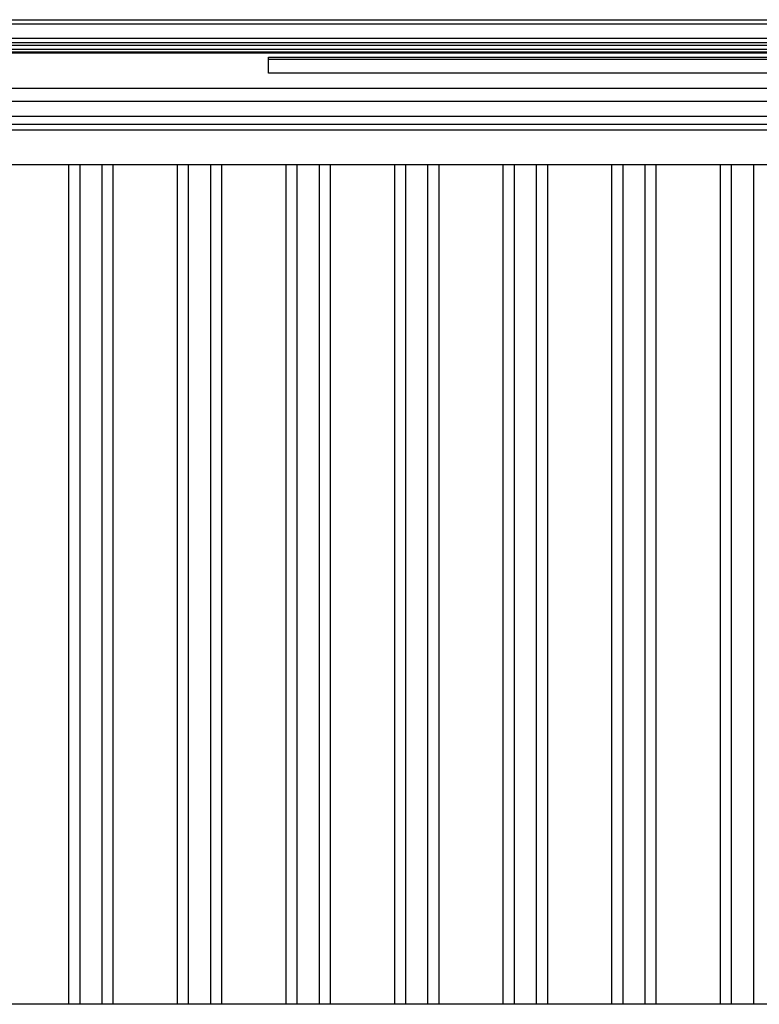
# Model space of a CAD drawing. Header units: inches. Extents: x 0 to 117, y 0 to 83.
# Tile 69 of 75: x 78.26 to 81.55, y 51.23 to 55.6. Entities that reach past the tile are written whole.
import ezdxf

# ---------------------------------------------------------------- set-up
doc = ezdxf.new("R2010")
doc.units = ezdxf.units.IN
doc.header["$LTSCALE"] = 6.431102
doc.header["$MEASUREMENT"] = 0
doc.layers.get('0').update_dxf_attribs({"linetype": 'CONTINUOUS'})

msp = doc.modelspace()

# ---------------------------------------------------------------- linework, layer by layer
at = {"color": 7, "linetype": 'CONTINUOUS'}
for p, q in [((77.512, 55.5994), (86.3388, 55.5994)), ((86.3388, 55.5798), (77.512, 55.5798)), ((77.512, 55.5168), (86.3388, 55.5168)), ((76.9457, 55.4863), (86.9051, 55.4863)), ((86.903, 55.4667), (76.9477, 55.4667)), ((86.8027, 55.4971), (77.0481, 55.4971)), ((86.7384, 55.4541), (76.1597, 55.4551)), ((86.114, 55.451), (77.7368, 55.451)), ((79.3663, 55.3617), (79.3663, 55.4338)), ((79.3663, 55.4338), (84.4845, 55.4338)), ((79.3663, 55.424), (84.4845, 55.424)), ((84.4845, 55.3617), (79.3663, 55.3617)), ((77.7368, 55.295), (86.114, 55.295)), ((86.1188, 55.2361), (77.732, 55.2361)), ((86.114, 55.1699), (77.7368, 55.1699)), ((77.9426, 55.135), (85.9082, 55.135)), ((85.9082, 55.1094), (77.9426, 55.1094)), ((77.516, 54.957), (86.3348, 54.957)), ((78.4805, 51.2288), (78.4805, 54.957)), ((78.5297, 51.2288), (78.5297, 54.957)), ((78.6282, 51.2288), (78.6282, 54.957)), ((78.6774, 51.2288), (78.6774, 54.957)), ((78.9628, 51.2288), (78.9628, 54.957)), ((79.012, 51.2288), (79.012, 54.957)), ((79.1104, 51.2288), (79.1104, 54.957)), ((79.1596, 51.2288), (79.1596, 54.957)), ((79.4451, 51.2288), (79.4451, 54.957)), ((79.4943, 51.2288), (79.4943, 54.957)), ((79.5927, 51.2288), (79.5927, 54.957)), ((79.6419, 51.2288), (79.6419, 54.957)), ((79.9274, 51.2288), (79.9274, 54.957)), ((79.9766, 51.2288), (79.9766, 54.957)), ((80.075, 51.2288), (80.075, 54.957)), ((80.1242, 51.2288), (80.1242, 54.957)), ((80.4096, 51.2288), (80.4096, 54.957)), ((80.4589, 51.2288), (80.4589, 54.957)), ((80.5573, 51.2288), (80.5573, 54.957)), ((80.6065, 51.2288), (80.6065, 54.957)), ((80.8919, 51.2288), (80.8919, 54.957)), ((80.9411, 51.2288), (80.9411, 54.957)), ((81.0396, 51.2288), (81.0396, 54.957)), ((81.0888, 51.2288), (81.0888, 54.957)), ((81.3742, 51.2288), (81.3742, 54.957)), ((81.4234, 51.2288), (81.4234, 54.957)), ((81.5219, 51.2288), (81.5219, 54.957)), ((86.3348, 51.2288), (77.516, 51.2288))]:
    msp.add_line(p, q, dxfattribs=at)

doc.saveas('drawing.dxf')
